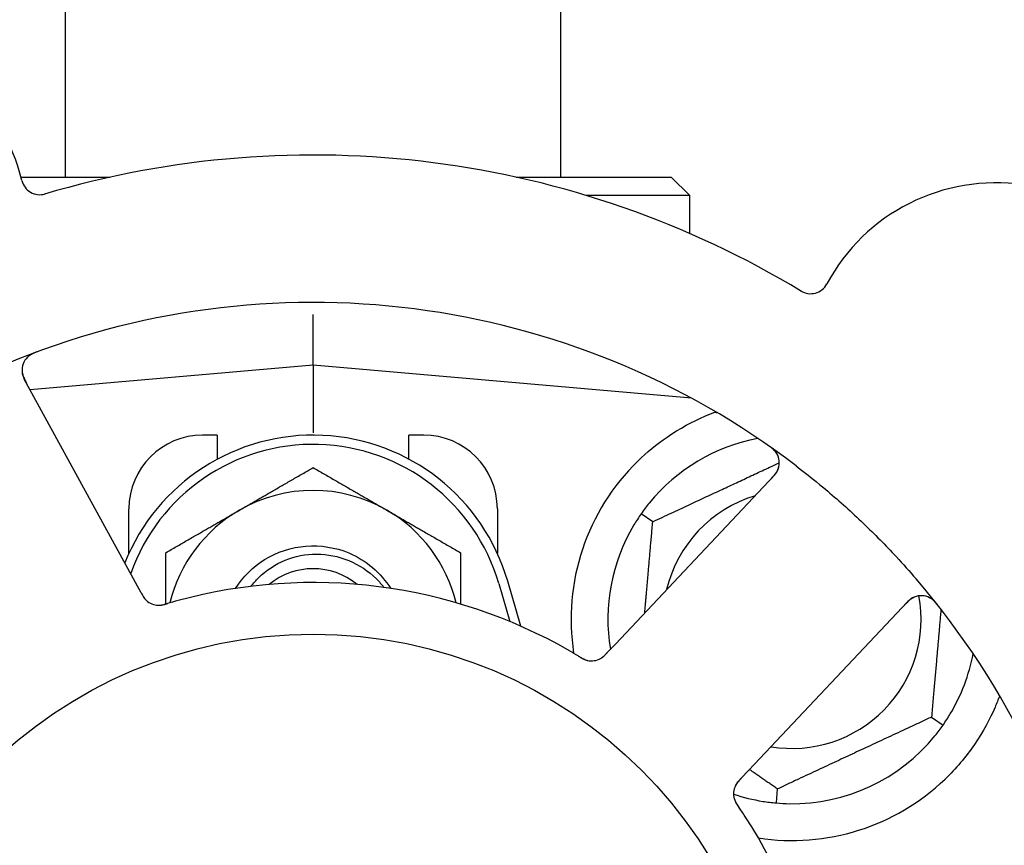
# Model space of a CAD drawing. Header units: inches. Extents: x 5 to 1128, y -85 to 748.
# Tile 37 of 256: x 153.01 to 154.68, y 209.74 to 211.14. Entities that reach past the tile are written whole.
import ezdxf

# ---------------------------------------------------------------- set-up
doc = ezdxf.new("R2010")
doc.units = ezdxf.units.IN
doc.header["$LTSCALE"] = 32
doc.header["$MEASUREMENT"] = 0
doc.layers.add('Dimension (ANSI)', color=7, linetype='Continuous', lineweight=25)
doc.layers.add('Visible (ANSI)', color=7, linetype='Continuous', lineweight=30)
doc.styles.add('Note Text (ANSI)', font='tahoma.ttf')
doc.dimstyles.new('SB Fraction-16 (ANSI)', dxfattribs={"dimscale": 32, "dimtxt": 0.125, "dimasz": 0.098425, "dimexe": 0.125, "dimexo": 0.0625, "dimgap": 0.031496, "dimtad": 0, "dimtih": 1, "dimtoh": 1, "dimdec": 4, "dimrnd": 1e-08, "dimzin": 0, "dimdsep": 46, "dimlunit": 5, "dimtxsty": 'Note Text (ANSI)', "dimcen": 0.09, "dimdle": 0.393701, "dimclrd": 256, "dimclre": 256, "dimclrt": 256, "dimadec": 0, "dimazin": 3, "dimtfac": 0.96, "dimtofl": 0, "dimtmove": 0, "dimatfit": 3, "dimfxl": 1, "dimfrac": 2, "dimtolj": 1, "dimtzin": 12, "dimlwd": -1, "dimlwe": -1, "dimarcsym": 0})

# ---------------------------------------------------------------- blocks, each defined once
blk = doc.blocks.new('*D16')
at = {"layer": 'Defpoints', "color": 0, "transparency": 16777216}
for p in [(170.8073, 474.9837), (79.917, 156.272), (130.8698, 156.272)]:
    blk.add_point(p, dxfattribs=at)
at = {"layer": 'Dimension (ANSI)', "transparency": 16777216}
for p, q in [((168.8073, 474.9837), (75.917, 474.9837)), ((79.917, 471.8341), (79.917, 330.6609)), ((79.917, 159.4216), (79.917, 323.5948)), ((128.8698, 156.272), (75.917, 156.272))]:
    blk.add_line(p, q, dxfattribs=at)
for points in [[(79.3921, 471.8341), (80.4419, 471.8341), (79.917, 474.9837)], [(79.3921, 159.4216), (80.4419, 159.4216), (79.917, 156.272)]]:
    blk.add_solid(points, dxfattribs=at)
at = {"layer": 'Dimension (ANSI)', "transparency": 16777216, "insert": (67.7142, 329.653), "char_height": 4, "attachment_point": 1, "style": 'Note Text (ANSI)'}
blk.add_mtext('\\A1;318 11/16', dxfattribs=at)

msp = doc.modelspace()

# ---------------------------------------------------------------- linework, layer by layer
at = {"layer": 'Visible (ANSI)'}
for p, q in [((153.083, 210.8752), (153.083, 213.1642)), ((153.923, 210.8752), (153.923, 213.1642)), ((153.00752, 210.8752), (153.15863, 210.8752)), ((153.84738, 210.8752), (154.1105, 210.8752)), ((154.1105, 210.8752), (154.14175, 210.84395)), ((154.14175, 210.84395), (153.96698, 210.84395)), ((154.14175, 210.77967), (154.14175, 210.84395)), ((153.503, 210.55645), (153.503, 210.64244)), ((153.503, 210.55645), (153.02305, 210.51446)), ((153.503, 210.55645), (153.503, 210.44187)), ((154.14499, 210.50028), (153.503, 210.55645)), ((153.20171, 210.1879), (153.01308, 210.53269)), ((154.14175, 210.50057), (154.14175, 210.50203)), ((153.3405, 210.4377), (153.3155, 210.4377)), ((153.3405, 210.4377), (153.3405, 210.39687)), ((153.6655, 210.39687), (153.6655, 210.4377)), ((153.6905, 210.4377), (153.6655, 210.4377)), ((154.28524, 210.36934), (154.01563, 210.0834)), ((153.1905, 210.23716), (153.1905, 210.3127)), ((153.8155, 210.3127), (153.8155, 210.23716)), ((154.07903, 210.29078), (154.05952, 210.30444)), ((153.21125, 210.17047), (153.20171, 210.1879)), ((153.85534, 210.11363), (153.833, 210.1902)), ((153.818, 210.18583), (153.83675, 210.12155)), ((154.24226, 209.8697), (154.51188, 210.15565)), ((154.01563, 210.0834), (154.00197, 210.06892)), ((154.55197, 209.95962), (154.57149, 209.94596)), ((154.22863, 209.85524), (154.24226, 209.8697)), ((154.29034, 209.83762), (154.28827, 209.81389))]:
    msp.add_line(p, q, dxfattribs=at)
msp.add_circle((153.503, 209.3127), 0.7875, dxfattribs=at)
for centre, radius, start, end in [((152.69305, 210.79312), 0.325, 13.56477, 223.80207), ((153.503, 209.3127), 1.6, 58.81714, 106.5497), ((153.03937, 210.87668), 0.03125, 193.56477, 286.51231), ((154.66068, 210.54048), 0.325, 301.56477, 151.80207), ((154.34671, 210.70882), 0.03125, 238.85452, 331.80207), ((153.503, 209.3127), 1.35, 52.62287, 112.74397), ((153.04049, 210.54768), 0.03125, 110.53135, 208.68342), ((153.503, 210.09395), 0.34375, 16.2602, 158.3076), ((153.3155, 210.3127), 0.125, 90, 180), ((153.6905, 210.3127), 0.125, 0, 90), ((153.503, 210.09395), 0.32812, 16.2602, 160.60541), ((154.3155, 210.1252), 0.3125, 100.71622, 140.84193), ((154.2625, 210.39078), 0.03125, 316.68342, 54.83549), ((154.3155, 210.1252), 0.375, 134.27762, 188.78707), ((153.503, 210.09395), 0.25, 60, 120), ((154.3155, 210.1252), 0.21875, 106.71618, 166.65066), ((153.503, 210.09395), 0.25, 120, 166.26096), ((153.503, 210.09395), 0.25, 13.73904, 60), ((154.3155, 210.1252), 0.3125, 149.15807, 189.35248), ((153.503, 210.09395), 0.11727, 50.56429, 129.43571), ((153.503, 209.3127), 0.875, 60.19111, 105.17573), ((153.503, 209.3127), 1.35, 340.62287, 40.74397), ((153.24144, 210.18039), 0.03125, 226.67765, 268.13682), ((154.3155, 210.1252), 0.21875, 260.57954, 10.53406), ((154.53462, 210.13421), 0.03125, 38.53135, 136.68342), ((153.97528, 210.08616), 0.03125, 257.46904, 299.46837), ((154.3155, 210.1252), 0.3125, 329.15807, 349.28378), ((154.3155, 210.1252), 0.3125, 269.15807, 320.84193), ((154.3155, 210.1252), 0.375, 261.21293, 313.75453), ((154.24739, 209.82959), 0.03125, 154.67765, 196.13682), ((154.3155, 210.1252), 0.3125, 251.46237, 260.84193), ((153.503, 209.3127), 0.875, 348.19111, 33.17573)]:
    msp.add_arc(centre, radius, start, end, dxfattribs=at)
for points, knots in [([(153.03616, 210.57941), (153.03557, 210.57919), (153.03499, 210.57898), (153.03342, 210.57839), (153.03241, 210.578), (153.03057, 210.57723), (153.02972, 210.57687), (153.02757, 210.57588), (153.02625, 210.57522), (153.02403, 210.57398), (153.02306, 210.57338), (153.02146, 210.57231), (153.02079, 210.57181), (153.01949, 210.57078), (153.0189, 210.57025), (153.01825, 210.56963), (153.01811, 210.56949), (153.018, 210.56938)], [0, 0, 0, 0, 0.005149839, 0.005149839, 0.013554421, 0.013554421, 0.020527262, 0.020527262, 0.031641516, 0.031641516, 0.041623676, 0.041623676, 0.051235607, 0.051235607, 0.06373445, 0.06373445, 0.067355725, 0.067355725, 0.067355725, 0.067355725]), ([(153.00924, 210.54775), (153.00925, 210.54745), (153.00926, 210.54709), (153.00936, 210.54529), (153.00958, 210.54355), (153.01028, 210.54046), (153.01071, 210.53901), (153.01204, 210.53537), (153.01302, 210.53312), (153.01462, 210.52994), (153.01511, 210.52901), (153.01605, 210.52724), (153.01652, 210.5264), (153.01697, 210.52556)], [0.058736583, 0.058736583, 0.058736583, 0.058736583, 0.064782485, 0.064782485, 0.086145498, 0.086145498, 0.103238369, 0.103238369, 0.123434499, 0.123434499, 0.131598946, 0.131598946, 0.138939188, 0.138939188, 0.138939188, 0.138939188]), ([(154.0537, 210.39369), (154.06884, 210.40845), (154.08579, 210.42237), (154.12481, 210.44914), (154.14721, 210.46105), (154.17294, 210.4721), (154.17865, 210.47439), (154.1844, 210.47654)], [0.55181372, 0.55181372, 0.55181372, 0.55181372, 0.71000954, 0.71000954, 0.90366002, 0.90366002, 0.95550669, 0.95550669, 0.95550669, 0.95550669]), ([(154.28982, 210.40596), (154.28968, 210.40621), (154.28949, 210.40652), (154.28885, 210.40753), (154.28832, 210.4083), (154.28702, 210.40995), (154.2862, 210.41091), (154.28465, 210.41247), (154.28415, 210.41296), (154.28285, 210.41415), (154.28202, 210.41488), (154.28022, 210.41636), (154.27923, 210.41713), (154.27765, 210.41831), (154.27705, 210.41874), (154.27587, 210.41958), (154.27528, 210.41999), (154.27469, 210.4204)], [0.051298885, 0.051298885, 0.051298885, 0.051298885, 0.057269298, 0.057269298, 0.069785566, 0.069785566, 0.083632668, 0.083632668, 0.089458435, 0.089458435, 0.09782017, 0.09782017, 0.107290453, 0.107290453, 0.113094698, 0.113094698, 0.118968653, 0.118968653, 0.118968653, 0.118968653]), ([(154.27968, 210.36344), (154.28032, 210.36413), (154.28098, 210.36482), (154.28348, 210.36753), (154.28527, 210.36958), (154.28804, 210.3732), (154.28911, 210.37482), (154.29069, 210.3776), (154.29132, 210.3789), (154.29215, 210.38102), (154.29243, 210.38183), (154.29268, 210.3827), (154.29274, 210.38288), (154.29278, 210.38304)], [0, 0, 0, 0, 0.007248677, 0.007248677, 0.028564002, 0.028564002, 0.04748221, 0.04748221, 0.065361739, 0.065361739, 0.076705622, 0.076705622, 0.079955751, 0.079955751, 0.079955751, 0.079955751]), ([(154.32253, 210.38549), (154.34075, 210.37157), (154.3585, 210.35728), (154.39637, 210.32518), (154.41657, 210.30701), (154.45548, 210.26977), (154.474, 210.25098), (154.50344, 210.21929), (154.51473, 210.20668), (154.52581, 210.19382)], [-0.73117336, -0.73117336, -0.73117336, -0.73117336, -0.55242948, -0.55242948, -0.34016147, -0.34016147, -0.13232742, -0.13232742, 0, 0, 0, 0]), ([(153.37138, 210.17753), (153.38392, 210.19733), (153.40074, 210.2144), (153.42067, 210.22675), (153.46292, 210.25294), (153.51797, 210.25723), (153.56377, 210.2379), (153.59283, 210.22563), (153.61768, 210.20406), (153.63469, 210.17752)], [6.8488771, 6.8488771, 6.8488771, 6.8488771, 7.2990044, 7.2990044, 7.2990044, 8.2534333, 8.2534333, 8.2534333, 8.8590861, 8.8590861, 8.8590861, 8.8590861]), ([(153.3978, 210.18135), (153.40171, 210.18649), (153.40599, 210.19136), (153.42347, 210.20859), (153.4387, 210.21862), (153.47241, 210.23242), (153.4906, 210.23597), (153.52762, 210.23593), (153.54608, 210.23224), (153.58085, 210.21791), (153.59678, 210.20732), (153.61486, 210.18941), (153.61916, 210.18454), (153.62312, 210.17942)], [-1.06231766, -1.06231766, -1.06231766, -1.06231766, -1.01273267, -1.01273267, -0.87465824, -0.87465824, -0.73438222, -0.73438222, -0.59190522, -0.59190522, -0.44722789, -0.44722789, -0.39760805, -0.39760805, -0.39760805, -0.39760805]), ([(153.21125, 210.17047), (153.2115, 210.17001), (153.21176, 210.16954), (153.21225, 210.16864), (153.2125, 210.16819), (153.21305, 210.1672), (153.21336, 210.16666), (153.21448, 210.16473), (153.21523, 210.16351), (153.21649, 210.16166), (153.21707, 210.16088), (153.2182, 210.15952), (153.21871, 210.15895), (153.2196, 210.15804), (153.22001, 210.15765), (153.22025, 210.15742), (153.22028, 210.15739), (153.22028, 210.15739), (153.22028, 210.15739), (153.22028, 210.15739)], [0, 0, 0, 0, 0.004355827, 0.004355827, 0.008687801, 0.008687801, 0.014307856, 0.014307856, 0.029588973, 0.029588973, 0.043844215, 0.043844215, 0.054171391, 0.054171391, 0.061954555, 0.061954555, 0.063871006, 0.063871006, 0.063878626, 0.063878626, 0.063878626, 0.063878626]), ([(153.21127, 210.17043), (153.21141, 210.17017), (153.21155, 210.16991), (153.21234, 210.16848), (153.21301, 210.16727), (153.21446, 210.1648), (153.21528, 210.16351), (153.21682, 210.1613), (153.21757, 210.16033), (153.21905, 210.15861), (153.21982, 210.15783), (153.22049, 210.1572), (153.22059, 210.15712), (153.22067, 210.15704)], [0, 0, 0, 0, 0.002309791, 0.002309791, 0.012623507, 0.012623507, 0.024338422, 0.024338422, 0.035397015, 0.035397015, 0.047442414, 0.047442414, 0.049661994, 0.049661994, 0.049661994, 0.049661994]), ([(154.52502, 210.16395), (154.52474, 210.16385), (154.5244, 210.16373), (154.52272, 210.16308), (154.52114, 210.16233), (154.51841, 210.1607), (154.51716, 210.15985), (154.51411, 210.15746), (154.51228, 210.15583), (154.50975, 210.15333), (154.50901, 210.15258), (154.50762, 210.15113), (154.50696, 210.15043), (154.50631, 210.14973)], [0.058736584, 0.058736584, 0.058736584, 0.058736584, 0.064782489, 0.064782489, 0.086145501, 0.086145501, 0.103238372, 0.103238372, 0.123434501, 0.123434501, 0.131598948, 0.131598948, 0.13893919, 0.13893919, 0.13893919, 0.13893919]), ([(154.56345, 210.14813), (154.56306, 210.14863), (154.56268, 210.14911), (154.56163, 210.15042), (154.56095, 210.15126), (154.55965, 210.15277), (154.55904, 210.15347), (154.55744, 210.15521), (154.5564, 210.15625), (154.55453, 210.15799), (154.55367, 210.15872), (154.55215, 210.15992), (154.55148, 210.1604), (154.5501, 210.16132), (154.54941, 210.16172), (154.54861, 210.16214), (154.54844, 210.16223), (154.5483, 210.1623)], [0, 0, 0, 0, 0.005149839, 0.005149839, 0.013554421, 0.013554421, 0.020527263, 0.020527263, 0.031641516, 0.031641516, 0.041623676, 0.041623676, 0.051235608, 0.051235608, 0.063734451, 0.063734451, 0.067355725, 0.067355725, 0.067355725, 0.067355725]), ([(153.23967, 210.14919), (153.23991, 210.14918), (153.24021, 210.14917), (153.24109, 210.14916), (153.24173, 210.14917), (153.24307, 210.14925), (153.24377, 210.14931), (153.24517, 210.14949), (153.24586, 210.14959), (153.2475, 210.14989), (153.24852, 210.15011), (153.25, 210.15046), (153.25044, 210.15057), (153.25205, 210.15098), (153.25325, 210.15132), (153.2548, 210.15176), (153.25519, 210.15188), (153.25574, 210.15204), (153.25591, 210.15209), (153.25608, 210.15214)], [0.044252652, 0.044252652, 0.044252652, 0.044252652, 0.050671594, 0.050671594, 0.061250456, 0.061250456, 0.071050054, 0.071050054, 0.078610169, 0.078610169, 0.087196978, 0.087196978, 0.090753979, 0.090753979, 0.100050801, 0.100050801, 0.10314767, 0.10314767, 0.10451733, 0.10451733, 0.10451733, 0.10451733]), ([(153.24005, 210.14916), (153.24005, 210.14916), (153.24008, 210.14916), (153.24021, 210.14916), (153.24035, 210.14915), (153.2408, 210.14914), (153.24117, 210.14914), (153.2424, 210.14917), (153.24333, 210.14923), (153.24532, 210.14947), (153.24635, 210.14964), (153.24875, 210.15012), (153.25017, 210.15047), (153.25289, 210.1512), (153.25423, 210.15159), (153.25571, 210.15203), (153.2559, 210.15208), (153.25608, 210.15214)], [0.030853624, 0.030853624, 0.030853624, 0.030853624, 0.032941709, 0.032941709, 0.03638518, 0.03638518, 0.042347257, 0.042347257, 0.055267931, 0.055267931, 0.065838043, 0.065838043, 0.077516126, 0.077516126, 0.087897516, 0.087897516, 0.089364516, 0.089364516, 0.089364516, 0.089364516]), ([(153.95393, 210.06256), (153.95352, 210.06281), (153.95308, 210.06307), (153.95261, 210.06335), (153.94841, 210.06587), (153.94264, 210.06926), (153.93797, 210.07193)], [0.48080563, 0.48080563, 0.48080563, 0.48080563, 0.5329828, 0.5329828, 0.5329828, 1, 1, 1, 1]), ([(153.95396, 210.06254), (153.95422, 210.06239), (153.95447, 210.06223), (153.95517, 210.06182), (153.95561, 210.06156), (153.95697, 210.06075), (153.95792, 210.0602), (153.95992, 210.05911), (153.96098, 210.05855), (153.96311, 210.05753), (153.96414, 210.05709), (153.96621, 210.0563), (153.96717, 210.05601), (153.96837, 210.05569), (153.9687, 210.05562), (153.96895, 210.05556)], [0.001596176, 0.001596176, 0.001596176, 0.001596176, 0.00393777, 0.00393777, 0.007842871, 0.007842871, 0.016055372, 0.016055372, 0.025513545, 0.025513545, 0.037191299, 0.037191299, 0.054193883, 0.054193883, 0.061558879, 0.061558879, 0.061558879, 0.061558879]), ([(153.95396, 210.06254), (153.95443, 210.06226), (153.9549, 210.06198), (153.95583, 210.06142), (153.9563, 210.06114), (153.95787, 210.06022), (153.95897, 210.05959), (153.9608, 210.05861), (153.96157, 210.05823), (153.96332, 210.0574), (153.96425, 210.057), (153.96594, 210.05638), (153.96671, 210.05613), (153.96795, 210.05578), (153.96847, 210.05566), (153.96878, 210.05559), (153.96883, 210.05558), (153.96884, 210.05558), (153.96884, 210.05558), (153.96884, 210.05558)], [0, 0, 0, 0, 0.004180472, 0.004180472, 0.008305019, 0.008305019, 0.018114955, 0.018114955, 0.025612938, 0.025612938, 0.036850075, 0.036850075, 0.047489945, 0.047489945, 0.056089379, 0.056089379, 0.05828692, 0.05828692, 0.058652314, 0.058652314, 0.058652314, 0.058652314]), ([(153.98953, 210.05835), (153.98961, 210.05839), (153.9897, 210.05844), (153.98997, 210.05859), (153.99016, 210.05869), (153.99103, 210.05919), (153.99183, 210.05969), (153.99368, 210.061), (153.9948, 210.06189), (153.99699, 210.06383), (153.99807, 210.06488), (153.9996, 210.06643), (154.00008, 210.06692), (154.00079, 210.06767), (154.00102, 210.06792), (154.00149, 210.06841), (154.00172, 210.06865), (154.00194, 210.06889)], [0.038929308, 0.038929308, 0.038929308, 0.038929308, 0.040726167, 0.040726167, 0.043941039, 0.043941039, 0.054249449, 0.054249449, 0.066768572, 0.066768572, 0.07820649, 0.07820649, 0.083402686, 0.083402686, 0.086046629, 0.086046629, 0.08863019, 0.08863019, 0.08863019, 0.08863019]), ([(153.99025, 210.05873), (153.99025, 210.05873), (153.99025, 210.05873), (153.99031, 210.05876), (153.99051, 210.05887), (153.99111, 210.05922), (153.99157, 210.0595), (153.99259, 210.06016), (153.99314, 210.06055), (153.99382, 210.06106), (153.99399, 210.0612), (153.99524, 210.06218), (153.9966, 210.0634), (153.99869, 210.06548), (153.9993, 210.06611), (154.00026, 210.06711), (154.00059, 210.06745), (154.00125, 210.06816), (154.0016, 210.06853), (154.00194, 210.06889)], [0.028019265, 0.028019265, 0.028019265, 0.028019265, 0.028672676, 0.028672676, 0.033062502, 0.033062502, 0.040781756, 0.040781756, 0.051074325, 0.051074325, 0.054504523, 0.054504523, 0.075062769, 0.075062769, 0.083066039, 0.083066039, 0.087153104, 0.087153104, 0.091266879, 0.091266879, 0.091266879, 0.091266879]), ([(154.66739, 209.99579), (154.66498, 209.98917), (154.66237, 209.98254), (154.65108, 209.95645), (154.63937, 209.93441), (154.61039, 209.89215), (154.59318, 209.87189), (154.57484, 209.85434)], [1.38940877, 1.38940877, 1.38940877, 1.38940877, 1.45134152, 1.45134152, 1.64787025, 1.64787025, 1.84130789, 1.84130789, 1.84130789, 1.84130789]), ([(154.2286, 209.85521), (154.2284, 209.85499), (154.22819, 209.85478), (154.22707, 209.85359), (154.22613, 209.85258), (154.22423, 209.85043), (154.22326, 209.84926), (154.22163, 209.84711), (154.22094, 209.84609), (154.21976, 209.84416), (154.21926, 209.84318), (154.21887, 209.84235), (154.21882, 209.84223), (154.21877, 209.84213)], [0, 0, 0, 0, 0.002309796, 0.002309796, 0.012623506, 0.012623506, 0.024338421, 0.024338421, 0.035397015, 0.035397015, 0.047442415, 0.047442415, 0.049661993, 0.049661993, 0.049661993, 0.049661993]), ([(154.22863, 209.85524), (154.22827, 209.85486), (154.2279, 209.85447), (154.2272, 209.85372), (154.22685, 209.85335), (154.22608, 209.85251), (154.22566, 209.85205), (154.22417, 209.8504), (154.22324, 209.8493), (154.22188, 209.84753), (154.22131, 209.84674), (154.22037, 209.84525), (154.21998, 209.84458), (154.21939, 209.84346), (154.21914, 209.84295), (154.219, 209.84265), (154.21898, 209.84261), (154.21898, 209.84261), (154.21898, 209.84261), (154.21898, 209.84261)], [0, 0, 0, 0, 0.004355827, 0.004355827, 0.0086878, 0.0086878, 0.014307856, 0.014307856, 0.029588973, 0.029588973, 0.043844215, 0.043844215, 0.054171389, 0.054171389, 0.061954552, 0.061954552, 0.063871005, 0.063871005, 0.063878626, 0.063878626, 0.063878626, 0.063878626]), ([(154.21717, 209.82163), (154.21723, 209.82141), (154.21732, 209.82112), (154.21758, 209.82028), (154.21779, 209.81967), (154.21828, 209.81842), (154.21856, 209.81777), (154.21916, 209.81649), (154.21947, 209.81588), (154.22027, 209.8144), (154.22078, 209.8135), (154.22157, 209.81221), (154.22182, 209.81182), (154.22271, 209.81041), (154.22339, 209.80938), (154.2243, 209.80804), (154.22453, 209.80771), (154.22485, 209.80723), (154.22495, 209.80708), (154.22505, 209.80694)], [0.044252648, 0.044252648, 0.044252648, 0.044252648, 0.050671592, 0.050671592, 0.061250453, 0.061250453, 0.071050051, 0.071050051, 0.078610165, 0.078610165, 0.087196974, 0.087196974, 0.090753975, 0.090753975, 0.100050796, 0.100050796, 0.103147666, 0.103147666, 0.104517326, 0.104517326, 0.104517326, 0.104517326]), ([(154.21727, 209.82127), (154.21727, 209.82127), (154.21728, 209.82124), (154.21731, 209.82111), (154.21735, 209.82097), (154.21748, 209.82054), (154.21759, 209.8202), (154.218, 209.81903), (154.21834, 209.81816), (154.21919, 209.81635), (154.21967, 209.81541), (154.22087, 209.81329), (154.22163, 209.81205), (154.22318, 209.80968), (154.22396, 209.80853), (154.22483, 209.80725), (154.22494, 209.8071), (154.22505, 209.80694)], [0.030853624, 0.030853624, 0.030853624, 0.030853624, 0.032941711, 0.032941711, 0.036385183, 0.036385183, 0.042347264, 0.042347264, 0.055267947, 0.055267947, 0.065838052, 0.065838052, 0.077516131, 0.077516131, 0.087897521, 0.087897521, 0.089364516, 0.089364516, 0.089364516, 0.089364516])]:
    msp.add_open_spline(points, degree=3, knots=knots, dxfattribs=at)
for points, weights in [([(154.1844, 210.47654), (154.18597, 210.47641), (154.18754, 210.47628)], [0.999914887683, 0.9999148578, 0.999914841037]), ([(154.07903, 210.29078), (154.19066, 210.34283), (154.29375, 210.3909)], [1.04422863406, 1.17902301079, 1.08886732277]), ([(153.378, 210.31046), (153.43601, 210.34395), (153.503, 210.38263)], [1, 1.0379548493, 1]), ([(153.503, 210.38263), (153.56999, 210.34395), (153.628, 210.31046)], [1, 1.0379548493, 1]), ([(153.253, 210.23829), (153.31999, 210.27696), (153.378, 210.31046)], [1, 1.0379548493, 1]), ([(153.628, 210.31046), (153.68601, 210.27696), (153.753, 210.23829)], [1, 1.0379548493, 1]), ([(154.06552, 210.13632), (154.07179, 210.20804), (154.07903, 210.29078)], [1.12448377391, 1.13145726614, 1.04422863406]), ([(153.253, 210.15125), (153.253, 210.1922), (153.253, 210.23829)], [1.01840499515, 1.02227336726, 1]), ([(153.753, 210.23829), (153.753, 210.19219), (153.753, 210.15123)], [1, 1.02228011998, 1.01840264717]), ([(154.56796, 210.14238), (154.56049, 210.05701), (154.55197, 209.95962)], [1.11819795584, 1.14843950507, 1.04422863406]), ([(154.55197, 209.95962), (154.42116, 209.89862), (154.29034, 209.83762)], [1.04422863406, 1.20577136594, 1.04422863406]), ([(154.29034, 209.83762), (154.26573, 209.85486), (154.24317, 209.87066)], [1.04422863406, 1.07418802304, 1.09303499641])]:
    msp.add_rational_spline(points, weights, degree=2, dxfattribs=at)
for points in [[(154.07319, 210.32253), (154.06862, 210.31693), (154.06389, 210.31069), (154.05952, 210.30444)], [(154.05952, 210.30444), (154.05515, 210.2982), (154.0509, 210.29162), (154.04719, 210.28541)], [(153.27394, 210.15719), (153.26817, 210.15562), (153.26082, 210.15353), (153.25608, 210.15214)], [(154.57149, 209.94596), (154.57586, 209.95221), (154.5801, 209.95879), (154.58381, 209.96499)], [(154.55782, 209.92787), (154.56238, 209.93347), (154.56711, 209.93972), (154.57149, 209.94596)], [(154.23537, 209.79151), (154.2321, 209.79651), (154.22784, 209.80286), (154.22505, 209.80694)], [(154.26577, 209.81668), (154.2729, 209.81553), (154.28067, 209.81456), (154.28827, 209.81389)], [(154.28827, 209.81389), (154.29586, 209.81323), (154.30368, 209.81284), (154.31091, 209.81274)]]:
    msp.add_open_spline(points, degree=3, dxfattribs=at)

# ---------------------------------------------------------------- dimensions: what is measured, and where the dimension line sits
at = {"layer": 'Dimension (ANSI)'}
dim = msp.add_linear_dim(base=(79.91701, 156.27197), p1=(170.80726, 474.98367), p2=(130.86976, 156.27197), angle=270, dimstyle='SB Fraction-16 (ANSI)', override={"dimgap": 0.031496, "dimdec": 4, "dimtol": 0, "dimlim": 0, "dimtp": 0, "dimtm": 0, "dimtdec": 2, "dimatfit": 1}, dxfattribs=at)
dim.commit()
dim.dimension.update_dxf_attribs({"geometry": '*D16', "text_midpoint": (79.91701, 327.12782), "dimtype": 160})

doc.saveas('drawing.dxf')
